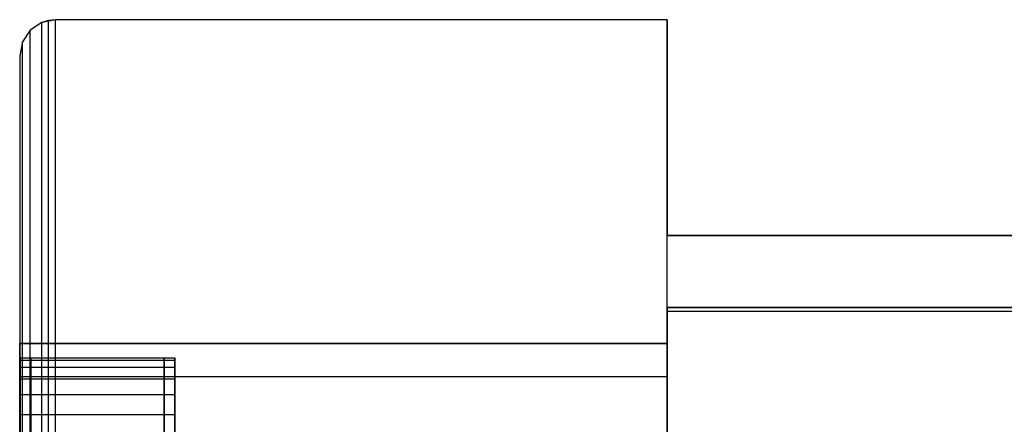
# Model space of a CAD drawing. Extents: x 0.1 to 19.8, y 1 to 3.5.
# Tile 10 of 30: x 0.098 to 0.637, y 3.261 to 3.482. Entities that reach past the tile are written whole.
import ezdxf

# ---------------------------------------------------------------- set-up
doc = ezdxf.new("R2010")
doc.units = 0
doc.header["$MEASUREMENT"] = 0
doc.layers.get('0').update_dxf_attribs({"color": 13, "linetype": 'CONTINUOUS'})

# ---------------------------------------------------------------- blocks, each defined once
blk = doc.blocks.new('OUTLINE_S_STL_2')
at = {"color": 0}
for p, q in [((0.11811, 3.48194), (0.11058, 3.48044)), ((0.11811, 3.48194), (0.11058, 3.48044)), ((0.11058, 3.48044), (0.11427, 3.48156, -3.62167)), ((0.11427, 3.48156, -3.62167), (0.11058, 3.48044, -3.62055)), ((0.11058, 3.48044), (0.11427, 3.48156, -3.62167)), ((0.11427, 3.48156, -3.62167), (0.11058, 3.48044, -3.62055)), ((0.11811, 3.48194), (0.11427, 3.48156, -3.62167)), ((0.11811, 3.48194), (0.11427, 3.48156, -3.62167)), ((0.11811, 3.48194, -3.62205), (0.11427, 3.48156, -3.62167)), ((0.11811, 3.48194, -3.62205), (0.11427, 3.48156, -3.62167)), ((0.11427, 1.002, -3.62167), (0.11427, 3.48156, -3.62167)), ((0.11427, 1.002, -3.62167), (0.11427, 3.48156, -3.62167)), ((0.45276, 3.48194), (0.11811, 3.48194)), ((0.45276, 3.48194), (0.11811, 3.48194)), ((0.45276, 3.48194, -3.62205), (0.11811, 3.48194, -3.62205)), ((0.11811, 3.48194, -3.62205), (0.11811, 3.48194)), ((0.45276, 3.48194, -3.62205), (0.11811, 3.48194, -3.62205)), ((0.11811, 1.00163, -3.62205), (0.11811, 3.48194, -3.62205)), ((0.11811, 3.48194, -3.62205), (0.11811, 3.48194)), ((0.11811, 1.00163, -3.62205), (0.11811, 3.48194, -3.62205)), ((0.45276, 1.00163, -3.62205), (0.45276, 3.48194, -3.62205)), ((0.45276, 3.48194, -3.62205), (0.45276, 3.48194)), ((0.45276, 3.48194), (0.45276, 3.36383)), ((0.45276, 3.48194), (0.45276, 3.36383)), ((0.45276, 3.48194, -3.62205), (0.45276, 3.48194)), ((0.45276, 1.00163, -3.62205), (0.45276, 3.48194, -3.62205)), ((0.10419, 3.47618), (0.09992, 3.46979)), ((0.10419, 3.47618), (0.09992, 3.46979)), ((0.10419, 3.47618, -3.61628), (0.09992, 3.46979, -3.6099)), ((0.10419, 3.47618, -3.61628), (0.09992, 3.46979, -3.6099)), ((0.11058, 3.48044), (0.10419, 3.47618)), ((0.11058, 3.48044), (0.10419, 3.47618)), ((0.11058, 3.48044, -3.62055), (0.10419, 3.47618, -3.61628)), ((0.11058, 3.48044, -3.62055), (0.10419, 3.47618, -3.61628)), ((0.10419, 3.47618), (0.10419, 3.47618, -3.61628)), ((0.10419, 3.47618), (0.10419, 3.47618, -3.61628)), ((0.10419, 1.00739, -3.61628), (0.10419, 3.47618, -3.61628)), ((0.10419, 1.00739, -3.61628), (0.10419, 3.47618, -3.61628)), ((0.11058, 3.48044), (0.11058, 3.48044, -3.62055)), ((0.11058, 3.48044), (0.11058, 3.48044, -3.62055)), ((0.11058, 1.00312, -3.62055), (0.11058, 3.48044, -3.62055)), ((0.11058, 1.00312, -3.62055), (0.11058, 3.48044, -3.62055)), ((0.09992, 3.46979), (0.09843, 3.46226)), ((0.09992, 3.46979), (0.09843, 3.46226)), ((0.09992, 3.46979, -3.6099), (0.09843, 3.46226, -3.60236)), ((0.09992, 3.46979, -3.6099), (0.09843, 3.46226, -3.60236)), ((0.09992, 3.46979), (0.09992, 3.46979, -3.6099)), ((0.09992, 3.46979), (0.09992, 3.46979, -3.6099)), ((0.09992, 1.01378, -3.6099), (0.09992, 3.46979, -3.6099)), ((0.09992, 1.01378, -3.6099), (0.09992, 3.46979, -3.6099)), ((0.09843, 3.46226), (0.09843, 1.02131)), ((0.09843, 3.46226), (0.09843, 3.46226, -3.60236)), ((0.09843, 3.46226, -3.60236), (0.09843, 1.02131, -3.60236)), ((0.09843, 3.46226), (0.09843, 1.02131)), ((0.09843, 3.46226), (0.09843, 3.46226, -3.60236)), ((0.09843, 3.46226, -3.60236), (0.09843, 1.02131, -3.60236)), ((0.45276, 3.36383), (19.42913, 3.36383)), ((19.42913, 3.36383, -3.54331), (0.45276, 3.36383, -3.54331)), ((0.45276, 3.36383, -3.54331), (0.45276, 3.36383)), ((0.45276, 3.32446, -3.54331), (0.45276, 3.36383, -3.54331)), ((19.42913, 3.36383, -3.54331), (0.45276, 3.36383, -3.54331)), ((0.45276, 3.36383, -3.54331), (0.45276, 3.36383)), ((0.45276, 3.32446, -3.54331), (0.45276, 3.36383, -3.54331)), ((0.45276, 3.36383), (19.42913, 3.36383)), ((0.45276, 3.32446), (0.45276, 3.32446, -3.54331)), ((0.45276, 3.32446, -3.54331), (19.42913, 3.32446, -3.54331)), ((19.42913, 3.32446), (0.45276, 3.32446)), ((0.45276, 3.32446, -3.54331), (19.42913, 3.32446, -3.54331)), ((0.45276, 3.32446), (0.45276, 3.32446, -3.54331)), ((0.45276, 3.32446), (0.45276, 1.15911)), ((0.45276, 3.32446), (0.45276, 1.15911)), ((19.42913, 3.32446), (0.45276, 3.32446)), ((0.45276, 3.32249, -3.52554), (19.42913, 3.32249, -3.52554)), ((0.45276, 1.16107, -3.52554), (0.45276, 3.32249, -3.52554)), ((0.45276, 1.16107, -3.16819), (0.45276, 3.32249, -3.16819)), ((0.45276, 3.32249, -3.16819), (19.42913, 3.32249, -3.16819)), ((0.45276, 1.16107, -3.53966), (0.45276, 3.32249, -3.53966)), ((0.45276, 3.32249, -3.53966), (19.42913, 3.32249, -3.53966)), ((0.09843, 3.28674, -0.76425), (0.09843, 3.30478, -0.69106)), ((0.09843, 3.30478, -0.69106), (0.09843, 3.28674, -0.61788)), ((0.09843, 3.28674, -3.04169), (0.09843, 3.30478, -2.9685)), ((0.09843, 3.30478, -2.9685), (0.09843, 3.28674, -2.89532)), ((0.09843, 3.30478, -2.9685), (0.09843, 3.28674, -2.89532)), ((0.09843, 3.30478, -2.9685), (0.45276, 3.30478, -2.9685)), ((0.09843, 3.30478, -2.9685), (0.45276, 3.30478, -2.9685)), ((0.09843, 3.28674, -3.04169), (0.09843, 3.30478, -2.9685)), ((0.45276, 3.30478, -0.69106), (0.09843, 3.30478, -0.69106)), ((0.09843, 3.28674, -0.76425), (0.09843, 3.30478, -0.69106)), ((0.09843, 3.30478, -0.69106), (0.09843, 3.28674, -0.61788)), ((0.45276, 3.30478, -0.69106), (0.09843, 3.30478, -0.69106)), ((0.45276, 3.28674, -0.61788), (0.45276, 3.30478, -0.69106)), ((0.45276, 3.30478, -0.69106), (0.45276, 3.28674, -0.76425)), ((0.45276, 3.28674, -2.89532), (0.45276, 3.30478, -2.9685)), ((0.45276, 3.30478, -2.9685), (0.45276, 3.28674, -3.04169)), ((0.45276, 3.28674, -2.89532), (0.45276, 3.30478, -2.9685)), ((0.45276, 3.30478, -2.9685), (0.45276, 3.28674, -3.04169)), ((0.45276, 3.30478, -0.69106), (0.45276, 3.28674, -0.76425)), ((0.45276, 3.28674, -0.61788), (0.45276, 3.30478, -0.69106)), ((0.09867, 3.29562, -0.67154), (0.09867, 3.2969, -0.69106)), ((0.09867, 3.2969, -0.69106), (0.09867, 3.29562, -0.71059)), ((0.09867, 3.2969, -0.69106), (0.09867, 3.29562, -0.71059)), ((0.09867, 3.2969, -0.69106), (0.17741, 3.2969, -0.69106)), ((0.09867, 3.29562, -0.67154), (0.09867, 3.2969, -0.69106)), ((0.09867, 3.2969, -0.69106), (0.17741, 3.2969, -0.69106)), ((0.09867, 3.2918, -0.65234), (0.09867, 3.29562, -0.67154)), ((0.09867, 3.29562, -0.71059), (0.09867, 3.2918, -0.72978)), ((0.09867, 3.29562, -0.71059), (0.09867, 3.2918, -0.72978)), ((0.09867, 3.29562, -0.71059), (0.17741, 3.29562, -0.71059)), ((0.09867, 3.29562, -0.71059), (0.17741, 3.29562, -0.71059)), ((0.09867, 3.29562, -0.67154), (0.17741, 3.29562, -0.67154)), ((0.09867, 3.2918, -0.65234), (0.09867, 3.29562, -0.67154)), ((0.09867, 3.29562, -0.67154), (0.17741, 3.29562, -0.67154)), ((0.10456, 3.2969, -2.9685), (0.10456, 3.29562, -2.98803)), ((0.10456, 3.29562, -2.94898), (0.10456, 3.2969, -2.9685)), ((0.10456, 3.2969, -2.9685), (0.1833, 3.2969, -2.9685)), ((0.10456, 3.29562, -2.94898), (0.10456, 3.2969, -2.9685)), ((0.10456, 3.2969, -2.9685), (0.10456, 3.29562, -2.98803)), ((0.10456, 3.2969, -2.9685), (0.1833, 3.2969, -2.9685)), ((0.10456, 3.29562, -2.98803), (0.10456, 3.2918, -3.00722)), ((0.10456, 3.2918, -2.92978), (0.10456, 3.29562, -2.94898)), ((0.10456, 3.29562, -2.94898), (0.1833, 3.29562, -2.94898)), ((0.10456, 3.2918, -2.92978), (0.10456, 3.29562, -2.94898)), ((0.10456, 3.29562, -2.94898), (0.1833, 3.29562, -2.94898)), ((0.10456, 3.29562, -2.98803), (0.10456, 3.2918, -3.00722)), ((0.10456, 3.29562, -2.98803), (0.1833, 3.29562, -2.98803)), ((0.10456, 3.29562, -2.98803), (0.1833, 3.29562, -2.98803)), ((0.17741, 3.29562, -0.71059), (0.17741, 3.2969, -0.69106)), ((0.17741, 3.2969, -0.69106), (0.17741, 3.29562, -0.67154)), ((0.17741, 3.29562, -0.71059), (0.17741, 3.2969, -0.69106)), ((0.17741, 3.2969, -0.69106), (0.17741, 3.29562, -0.67154)), ((0.17741, 3.2918, -0.72978), (0.17741, 3.29562, -0.71059)), ((0.17741, 3.29562, -0.67154), (0.17741, 3.2918, -0.65234)), ((0.17741, 3.2918, -0.72978), (0.17741, 3.29562, -0.71059)), ((0.17741, 3.29562, -0.67154), (0.17741, 3.2918, -0.65234)), ((0.1833, 3.2969, -2.9685), (0.1833, 3.29562, -2.94898)), ((0.1833, 3.29562, -2.98803), (0.1833, 3.2969, -2.9685)), ((0.1833, 3.2969, -2.9685), (0.1833, 3.29562, -2.94898)), ((0.1833, 3.29562, -2.98803), (0.1833, 3.2969, -2.9685)), ((0.1833, 3.29562, -2.94898), (0.1833, 3.2918, -2.92978)), ((0.1833, 3.2918, -3.00722), (0.1833, 3.29562, -2.98803)), ((0.1833, 3.29562, -2.94898), (0.1833, 3.2918, -2.92978)), ((0.1833, 3.2918, -3.00722), (0.1833, 3.29562, -2.98803)), ((0.09867, 3.28551, -0.63381), (0.09867, 3.2918, -0.65234)), ((0.09867, 3.2918, -0.72978), (0.09867, 3.28551, -0.74832)), ((0.09867, 3.2918, -0.72978), (0.09867, 3.28551, -0.74832)), ((0.09867, 3.2918, -0.72978), (0.17741, 3.2918, -0.72978)), ((0.09867, 3.2918, -0.72978), (0.17741, 3.2918, -0.72978)), ((0.09867, 3.2918, -0.65234), (0.17741, 3.2918, -0.65234)), ((0.09867, 3.28551, -0.63381), (0.09867, 3.2918, -0.65234)), ((0.09867, 3.2918, -0.65234), (0.17741, 3.2918, -0.65234)), ((0.10456, 3.2918, -3.00722), (0.10456, 3.28551, -3.02576)), ((0.10456, 3.28551, -2.91125), (0.10456, 3.2918, -2.92978)), ((0.10456, 3.2918, -2.92978), (0.1833, 3.2918, -2.92978)), ((0.10456, 3.28551, -2.91125), (0.10456, 3.2918, -2.92978)), ((0.10456, 3.2918, -2.92978), (0.1833, 3.2918, -2.92978)), ((0.10456, 3.2918, -3.00722), (0.10456, 3.28551, -3.02576)), ((0.10456, 3.2918, -3.00722), (0.1833, 3.2918, -3.00722)), ((0.10456, 3.2918, -3.00722), (0.1833, 3.2918, -3.00722)), ((0.17741, 3.28551, -0.74832), (0.17741, 3.2918, -0.72978)), ((0.17741, 3.2918, -0.65234), (0.17741, 3.28551, -0.63381)), ((0.17741, 3.28551, -0.74832), (0.17741, 3.2918, -0.72978)), ((0.17741, 3.2918, -0.65234), (0.17741, 3.28551, -0.63381)), ((0.1833, 3.2918, -2.92978), (0.1833, 3.28551, -2.91125)), ((0.1833, 3.28551, -3.02576), (0.1833, 3.2918, -3.00722)), ((0.1833, 3.2918, -2.92978), (0.1833, 3.28551, -2.91125)), ((0.1833, 3.28551, -3.02576), (0.1833, 3.2918, -3.00722)), ((0.09843, 3.23675, -0.82067), (0.09843, 3.28674, -0.76425)), ((0.09843, 3.28674, -0.61788), (0.09843, 3.23675, -0.56146)), ((0.09843, 3.23675, -3.09811), (0.09843, 3.28674, -3.04169)), ((0.09843, 3.28674, -2.89532), (0.09843, 3.23675, -2.8389)), ((0.09843, 3.28674, -2.89532), (0.09843, 3.23675, -2.8389)), ((0.09843, 3.28674, -2.89532), (0.45276, 3.28674, -2.89532)), ((0.09843, 3.28674, -2.89532), (0.45276, 3.28674, -2.89532)), ((0.09843, 3.28674, -3.04169), (0.45276, 3.28674, -3.04169)), ((0.09843, 3.28674, -3.04169), (0.45276, 3.28674, -3.04169)), ((0.09843, 3.23675, -3.09811), (0.09843, 3.28674, -3.04169)), ((0.09843, 3.28674, -0.76425), (0.45276, 3.28674, -0.76425)), ((0.09843, 3.28674, -0.76425), (0.45276, 3.28674, -0.76425)), ((0.09843, 3.23675, -0.82067), (0.09843, 3.28674, -0.76425)), ((0.09843, 3.28674, -0.61788), (0.09843, 3.23675, -0.56146)), ((0.09843, 3.28674, -0.61788), (0.45276, 3.28674, -0.61788)), ((0.09843, 3.28674, -0.61788), (0.45276, 3.28674, -0.61788)), ((0.09867, 3.27686, -0.61626), (0.09867, 3.28551, -0.63381)), ((0.09867, 3.28551, -0.74832), (0.09867, 3.27686, -0.76587)), ((0.09867, 3.28551, -0.74832), (0.09867, 3.27686, -0.76587)), ((0.09867, 3.28551, -0.74832), (0.17741, 3.28551, -0.74832)), ((0.09867, 3.28551, -0.74832), (0.17741, 3.28551, -0.74832)), ((0.09867, 3.28551, -0.63381), (0.17741, 3.28551, -0.63381)), ((0.09867, 3.27686, -0.61626), (0.09867, 3.28551, -0.63381)), ((0.09867, 3.28551, -0.63381), (0.17741, 3.28551, -0.63381)), ((0.10456, 3.28551, -3.02576), (0.10456, 3.27686, -3.04331)), ((0.10456, 3.27686, -2.8937), (0.10456, 3.28551, -2.91125)), ((0.10456, 3.28551, -2.91125), (0.1833, 3.28551, -2.91125)), ((0.10456, 3.27686, -2.8937), (0.10456, 3.28551, -2.91125)), ((0.10456, 3.28551, -2.91125), (0.1833, 3.28551, -2.91125)), ((0.10456, 3.28551, -3.02576), (0.10456, 3.27686, -3.04331)), ((0.10456, 3.28551, -3.02576), (0.1833, 3.28551, -3.02576)), ((0.10456, 3.28551, -3.02576), (0.1833, 3.28551, -3.02576)), ((0.17741, 3.27686, -0.76587), (0.17741, 3.28551, -0.74832)), ((0.17741, 3.28551, -0.63381), (0.17741, 3.27686, -0.61626)), ((0.17741, 3.27686, -0.76587), (0.17741, 3.28551, -0.74832)), ((0.17741, 3.28551, -0.63381), (0.17741, 3.27686, -0.61626)), ((0.1833, 3.28551, -2.91125), (0.1833, 3.27686, -2.8937)), ((0.1833, 3.27686, -3.04331), (0.1833, 3.28551, -3.02576)), ((0.1833, 3.28551, -2.91125), (0.1833, 3.27686, -2.8937)), ((0.1833, 3.27686, -3.04331), (0.1833, 3.28551, -3.02576)), ((0.45276, 3.23675, -0.56146), (0.45276, 3.28674, -0.61788)), ((0.45276, 3.28674, -0.76425), (0.45276, 3.23675, -0.82067)), ((0.45276, 3.23675, -2.8389), (0.45276, 3.28674, -2.89532)), ((0.45276, 3.28674, -3.04169), (0.45276, 3.23675, -3.09811)), ((0.45276, 3.23675, -2.8389), (0.45276, 3.28674, -2.89532)), ((0.45276, 3.28674, -3.04169), (0.45276, 3.23675, -3.09811)), ((0.45276, 3.28674, -0.76425), (0.45276, 3.23675, -0.82067)), ((0.45276, 3.23675, -0.56146), (0.45276, 3.28674, -0.61788)), ((0.09867, 3.26599, -0.59999), (0.09867, 3.27686, -0.61626)), ((0.09867, 3.27686, -0.76587), (0.09867, 3.26599, -0.78214)), ((0.09867, 3.27686, -0.76587), (0.09867, 3.26599, -0.78214)), ((0.09867, 3.27686, -0.76587), (0.17741, 3.27686, -0.76587)), ((0.09867, 3.27686, -0.76587), (0.17741, 3.27686, -0.76587)), ((0.09867, 3.27686, -0.61626), (0.17741, 3.27686, -0.61626)), ((0.09867, 3.26599, -0.59999), (0.09867, 3.27686, -0.61626)), ((0.09867, 3.27686, -0.61626), (0.17741, 3.27686, -0.61626)), ((0.10456, 3.27686, -3.04331), (0.10456, 3.26599, -3.05958)), ((0.10456, 3.26599, -2.87743), (0.10456, 3.27686, -2.8937)), ((0.10456, 3.27686, -2.8937), (0.1833, 3.27686, -2.8937)), ((0.10456, 3.26599, -2.87743), (0.10456, 3.27686, -2.8937)), ((0.10456, 3.27686, -2.8937), (0.1833, 3.27686, -2.8937)), ((0.10456, 3.27686, -3.04331), (0.10456, 3.26599, -3.05958)), ((0.10456, 3.27686, -3.04331), (0.1833, 3.27686, -3.04331)), ((0.10456, 3.27686, -3.04331), (0.1833, 3.27686, -3.04331)), ((0.17741, 3.26599, -0.78214), (0.17741, 3.27686, -0.76587)), ((0.17741, 3.27686, -0.61626), (0.17741, 3.26599, -0.59999)), ((0.17741, 3.26599, -0.78214), (0.17741, 3.27686, -0.76587)), ((0.17741, 3.27686, -0.61626), (0.17741, 3.26599, -0.59999)), ((0.1833, 3.27686, -2.8937), (0.1833, 3.26599, -2.87743)), ((0.1833, 3.26599, -3.05958), (0.1833, 3.27686, -3.04331)), ((0.1833, 3.27686, -2.8937), (0.1833, 3.26599, -2.87743)), ((0.1833, 3.26599, -3.05958), (0.1833, 3.27686, -3.04331)), ((0.09867, 3.25308, -0.58528), (0.09867, 3.26599, -0.59999)), ((0.09867, 3.26599, -0.78214), (0.09867, 3.25308, -0.79685)), ((0.09867, 3.26599, -0.78214), (0.09867, 3.25308, -0.79685)), ((0.09867, 3.26599, -0.78214), (0.17741, 3.26599, -0.78214)), ((0.09867, 3.26599, -0.78214), (0.17741, 3.26599, -0.78214)), ((0.09867, 3.26599, -0.59999), (0.17741, 3.26599, -0.59999)), ((0.09867, 3.25308, -0.58528), (0.09867, 3.26599, -0.59999)), ((0.09867, 3.26599, -0.59999), (0.17741, 3.26599, -0.59999)), ((0.10456, 3.26599, -3.05958), (0.10456, 3.25308, -3.07429)), ((0.10456, 3.25308, -2.86272), (0.10456, 3.26599, -2.87743)), ((0.10456, 3.26599, -2.87743), (0.1833, 3.26599, -2.87743)), ((0.10456, 3.25308, -2.86272), (0.10456, 3.26599, -2.87743)), ((0.10456, 3.26599, -2.87743), (0.1833, 3.26599, -2.87743)), ((0.10456, 3.26599, -3.05958), (0.10456, 3.25308, -3.07429)), ((0.10456, 3.26599, -3.05958), (0.1833, 3.26599, -3.05958)), ((0.10456, 3.26599, -3.05958), (0.1833, 3.26599, -3.05958)), ((0.17741, 3.25308, -0.79685), (0.17741, 3.26599, -0.78214)), ((0.17741, 3.26599, -0.59999), (0.17741, 3.25308, -0.58528)), ((0.17741, 3.25308, -0.79685), (0.17741, 3.26599, -0.78214)), ((0.17741, 3.26599, -0.59999), (0.17741, 3.25308, -0.58528)), ((0.1833, 3.26599, -2.87743), (0.1833, 3.25308, -2.86272)), ((0.1833, 3.25308, -3.07429), (0.1833, 3.26599, -3.05958)), ((0.1833, 3.26599, -2.87743), (0.1833, 3.25308, -2.86272)), ((0.1833, 3.25308, -3.07429), (0.1833, 3.26599, -3.05958))]:
    blk.add_line(p, q, dxfattribs=at)
blk = doc.blocks.new('GRUPUJ_1')
at = {"color": 0}
blk.add_blockref('OUTLINE_S_STL_2', (-0.09843, -1.00163, 3.62205), dxfattribs=at)

msp = doc.modelspace()

# ---------------------------------------------------------------- block references
at = {"color": 0}
msp.add_blockref('GRUPUJ_1', (0.09843, 1.00163, -3.62205), dxfattribs=at)

doc.saveas('drawing.dxf')
